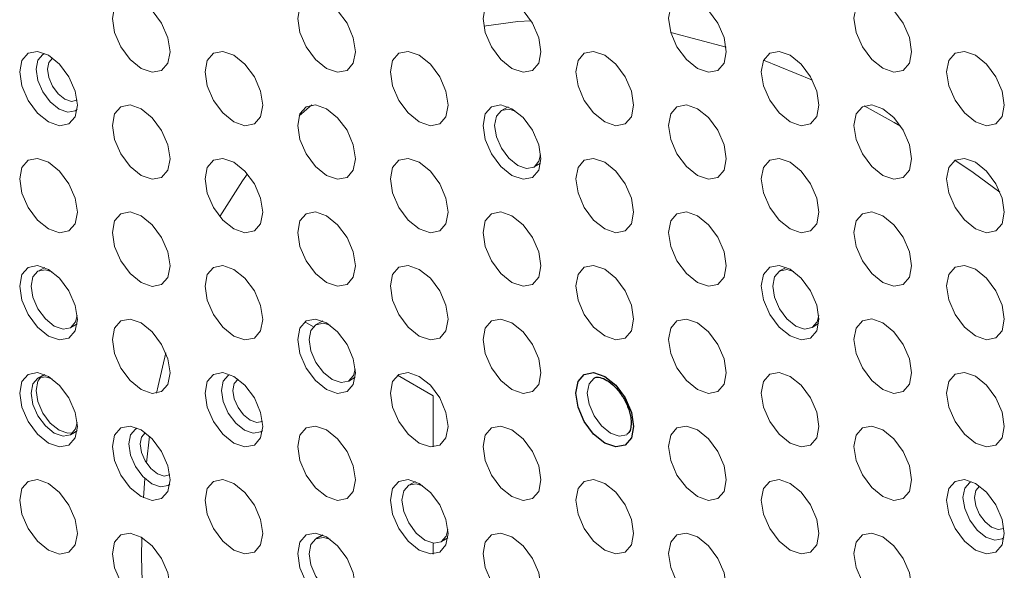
# Paper-space layout '_Isometric' of a CAD drawing. Header units: millimetres. Extents: x -1342 to 1339, y -551 to 2740.
# Tile 18 of 90: x -868 to -838, y 1074 to 1091. Entities that reach past the tile are written whole.
import ezdxf

# ---------------------------------------------------------------- set-up
doc = ezdxf.new("R2010")
doc.units = ezdxf.units.MM

psp = doc.layouts.new('_Isometric')

# ---------------------------------------------------------------- linework, layer by layer
at = {"color": 144, "linetype": 'Continuous', "lineweight": 18}
for p, q in [((-846.64, 1090.417), (-848.325, 1090.864)), ((-844.004, 1089.409), (-845.496, 1090.024)), ((-859.28, 1088.658), (-859.666, 1088.321)), ((-853.289, 1088.601), (-853.489, 1088.491)), ((-852.493, 1086.766), (-852.298, 1086.885)), ((-867.431, 1083.7), (-867.631, 1083.59)), ((-844.803, 1083.702), (-845.004, 1083.592)), ((-866.635, 1081.866), (-866.44, 1081.984)), ((-859.231, 1081.891), (-859.493, 1082.043)), ((-858.945, 1082.068), (-859.146, 1081.958)), ((-844.008, 1081.868), (-843.813, 1081.986)), ((-867.482, 1080.406), (-867.424, 1080.431)), ((-858.15, 1080.233), (-857.955, 1080.352)), ((-855.573, 1079.78), (-856.664, 1080.41)), ((-855.573, 1078.223), (-855.573, 1079.78)), ((-866.439, 1078.725), (-866.49, 1078.688)), ((-864.231, 1078.553), (-864.328, 1077.743)), ((-864.374, 1077.259), (-864.417, 1076.672)), ((-856.117, 1077.169), (-856.317, 1077.059)), ((-855.322, 1075.334), (-855.126, 1075.453)), ((-855.573, 1074.957), (-855.573, 1075.288))]:
    psp.add_line(p, q, dxfattribs=at)
at = {"color": 7, "linetype": 'Continuous', "lineweight": 25}
for p, q in [((-867.482, 1080.406), (-867.631, 1080.324)), ((-866.635, 1078.6), (-866.49, 1078.688)), ((-858.945, 1075.536), (-859.146, 1075.426))]:
    psp.add_line(p, q, dxfattribs=at)
at = {"color": 144, "linetype": 'Continuous', "lineweight": 18, "flags": 128}
for points in [[(-863.604, 1090.281), (-863.671, 1089.931), (-863.862, 1089.711), (-864.147, 1089.655), (-864.485, 1089.773), (-864.822, 1090.045), (-865.107, 1090.43), (-865.298, 1090.87), (-865.365, 1091.298), (-865.298, 1091.649), (-865.107, 1091.869), (-864.822, 1091.924), (-864.485, 1091.807), (-864.147, 1091.535), (-863.862, 1091.149), (-863.671, 1090.709), (-863.604, 1090.281)], [(-857.947, 1090.282), (-858.014, 1089.931), (-858.205, 1089.712), (-858.491, 1089.656), (-858.828, 1089.773), (-859.165, 1090.045), (-859.451, 1090.431), (-859.641, 1090.871), (-859.709, 1091.299), (-859.641, 1091.649), (-859.451, 1091.869), (-859.165, 1091.925), (-858.828, 1091.807), (-858.491, 1091.535), (-858.205, 1091.15), (-858.014, 1090.71), (-857.947, 1090.282)], [(-852.29, 1090.282), (-852.357, 1089.932), (-852.548, 1089.712), (-852.834, 1089.657), (-853.171, 1089.774), (-853.508, 1090.046), (-853.794, 1090.431), (-853.985, 1090.871), (-854.052, 1091.299), (-853.985, 1091.65), (-853.794, 1091.87), (-853.508, 1091.925), (-853.171, 1091.808), (-852.834, 1091.536), (-852.548, 1091.151), (-852.357, 1090.71), (-852.29, 1090.282)], [(-846.633, 1090.283), (-846.7, 1089.932), (-846.891, 1089.713), (-847.177, 1089.657), (-847.514, 1089.774), (-847.851, 1090.046), (-848.137, 1090.432), (-848.328, 1090.872), (-848.395, 1091.3), (-848.328, 1091.65), (-848.137, 1091.87), (-847.851, 1091.926), (-847.514, 1091.809), (-847.177, 1091.537), (-846.891, 1091.151), (-846.7, 1090.711), (-846.633, 1090.283)], [(-840.976, 1090.283), (-841.043, 1089.933), (-841.234, 1089.713), (-841.52, 1089.658), (-841.857, 1089.775), (-842.194, 1090.047), (-842.48, 1090.432), (-842.671, 1090.872), (-842.738, 1091.3), (-842.671, 1091.651), (-842.48, 1091.871), (-842.194, 1091.926), (-841.857, 1091.809), (-841.52, 1091.537), (-841.234, 1091.152), (-841.043, 1090.711), (-840.976, 1090.283)], [(-852.595, 1091.228), (-852.988, 1091.199), (-854.03, 1091.063)], [(-866.432, 1088.648), (-866.499, 1088.297), (-866.69, 1088.078), (-866.976, 1088.022), (-867.313, 1088.139), (-867.65, 1088.411), (-867.936, 1088.797), (-868.127, 1089.237), (-868.194, 1089.665), (-868.127, 1090.015), (-867.936, 1090.235), (-867.65, 1090.291), (-867.313, 1090.174), (-866.976, 1089.902), (-866.69, 1089.516), (-866.499, 1089.076), (-866.432, 1088.648)], [(-867.693, 1089.747), (-867.64, 1090.026), (-867.488, 1090.201), (-867.438, 1090.225)], [(-867.188, 1090.086), (-867.189, 1090.085), (-867.303, 1089.954), (-867.343, 1089.745), (-867.303, 1089.49), (-867.189, 1089.228), (-867.019, 1088.998), (-866.818, 1088.836), (-866.617, 1088.766), (-866.447, 1088.8), (-866.445, 1088.801)], [(-860.775, 1088.649), (-860.842, 1088.298), (-861.033, 1088.078), (-861.319, 1088.023), (-861.656, 1088.14), (-861.993, 1088.412), (-862.279, 1088.797), (-862.47, 1089.238), (-862.537, 1089.665), (-862.47, 1090.016), (-862.279, 1090.236), (-861.993, 1090.291), (-861.656, 1090.174), (-861.319, 1089.902), (-861.033, 1089.517), (-860.842, 1089.076), (-860.775, 1088.649)], [(-855.118, 1088.649), (-855.186, 1088.298), (-855.376, 1088.079), (-855.662, 1088.023), (-855.999, 1088.14), (-856.336, 1088.412), (-856.622, 1088.798), (-856.813, 1089.238), (-856.88, 1089.666), (-856.813, 1090.017), (-856.622, 1090.236), (-856.336, 1090.292), (-855.999, 1090.175), (-855.662, 1089.903), (-855.376, 1089.517), (-855.186, 1089.077), (-855.118, 1088.649)], [(-849.462, 1088.65), (-849.529, 1088.299), (-849.72, 1088.079), (-850.005, 1088.024), (-850.342, 1088.141), (-850.68, 1088.413), (-850.965, 1088.798), (-851.156, 1089.239), (-851.223, 1089.667), (-851.156, 1090.017), (-850.965, 1090.237), (-850.68, 1090.292), (-850.342, 1090.175), (-850.005, 1089.903), (-849.72, 1089.518), (-849.529, 1089.078), (-849.462, 1088.65)], [(-843.805, 1088.65), (-843.872, 1088.3), (-844.063, 1088.08), (-844.349, 1088.024), (-844.686, 1088.141), (-845.023, 1088.413), (-845.308, 1088.799), (-845.499, 1089.239), (-845.566, 1089.667), (-845.499, 1090.018), (-845.308, 1090.237), (-845.023, 1090.293), (-844.686, 1090.176), (-844.349, 1089.904), (-844.063, 1089.518), (-843.872, 1089.078), (-843.805, 1088.65)], [(-838.148, 1088.651), (-838.215, 1088.3), (-838.406, 1088.08), (-838.692, 1088.025), (-839.029, 1088.142), (-839.366, 1088.414), (-839.652, 1088.799), (-839.843, 1089.24), (-839.91, 1089.668), (-839.843, 1090.018), (-839.652, 1090.238), (-839.366, 1090.293), (-839.029, 1090.176), (-838.692, 1089.904), (-838.406, 1089.519), (-838.215, 1089.079), (-838.148, 1088.651)], [(-866.443, 1088.521), (-866.496, 1088.483), (-866.723, 1088.439), (-866.992, 1088.532), (-867.26, 1088.749), (-867.488, 1089.055), (-867.64, 1089.406), (-867.693, 1089.747)], [(-863.604, 1087.015), (-863.671, 1086.665), (-863.862, 1086.445), (-864.147, 1086.389), (-864.485, 1086.507), (-864.822, 1086.779), (-865.107, 1087.164), (-865.298, 1087.604), (-865.365, 1088.032), (-865.298, 1088.383), (-865.107, 1088.602), (-864.822, 1088.658), (-864.485, 1088.541), (-864.147, 1088.269), (-863.862, 1087.883), (-863.671, 1087.443), (-863.604, 1087.015)], [(-857.947, 1087.016), (-858.014, 1086.665), (-858.205, 1086.445), (-858.491, 1086.39), (-858.828, 1086.507), (-859.165, 1086.779), (-859.451, 1087.165), (-859.641, 1087.605), (-859.709, 1088.033), (-859.641, 1088.383), (-859.451, 1088.603), (-859.165, 1088.658), (-858.828, 1088.541), (-858.491, 1088.269), (-858.205, 1087.884), (-858.014, 1087.444), (-857.947, 1087.016)], [(-852.29, 1087.016), (-852.357, 1086.666), (-852.548, 1086.446), (-852.834, 1086.39), (-853.171, 1086.508), (-853.508, 1086.78), (-853.794, 1087.165), (-853.985, 1087.605), (-854.052, 1088.033), (-853.985, 1088.384), (-853.794, 1088.603), (-853.508, 1088.659), (-853.171, 1088.542), (-852.834, 1088.27), (-852.548, 1087.884), (-852.357, 1087.444), (-852.29, 1087.016)], [(-846.633, 1087.017), (-846.7, 1086.666), (-846.891, 1086.446), (-847.177, 1086.391), (-847.514, 1086.508), (-847.851, 1086.78), (-848.137, 1087.166), (-848.328, 1087.606), (-848.395, 1088.034), (-848.328, 1088.384), (-848.137, 1088.604), (-847.851, 1088.66), (-847.514, 1088.542), (-847.177, 1088.27), (-846.891, 1087.885), (-846.7, 1087.445), (-846.633, 1087.017)], [(-840.976, 1087.017), (-841.043, 1086.667), (-841.234, 1086.447), (-841.52, 1086.391), (-841.857, 1086.509), (-842.194, 1086.781), (-842.48, 1087.166), (-842.671, 1087.606), (-842.738, 1088.034), (-842.671, 1088.385), (-842.48, 1088.605), (-842.194, 1088.66), (-841.857, 1088.543), (-841.52, 1088.271), (-841.234, 1087.885), (-841.043, 1087.445), (-840.976, 1087.017)], [(-841.314, 1088.012), (-841.504, 1088.123), (-842.422, 1088.632)], [(-853.06, 1088.471), (-853.267, 1088.532), (-853.495, 1088.487), (-853.648, 1088.312), (-853.701, 1088.031), (-853.648, 1087.689), (-853.495, 1087.337), (-853.267, 1087.029), (-852.997, 1086.812), (-852.728, 1086.718), (-852.499, 1086.763), (-852.347, 1086.938), (-852.297, 1087.133)], [(-866.432, 1085.382), (-866.499, 1085.031), (-866.69, 1084.812), (-866.976, 1084.756), (-867.313, 1084.873), (-867.65, 1085.145), (-867.936, 1085.531), (-868.127, 1085.971), (-868.194, 1086.399), (-868.127, 1086.749), (-867.936, 1086.969), (-867.65, 1087.025), (-867.313, 1086.907), (-866.976, 1086.635), (-866.69, 1086.25), (-866.499, 1085.81), (-866.432, 1085.382)], [(-860.775, 1085.382), (-860.842, 1085.032), (-861.033, 1084.812), (-861.319, 1084.757), (-861.656, 1084.874), (-861.993, 1085.146), (-862.279, 1085.531), (-862.47, 1085.971), (-862.537, 1086.399), (-862.47, 1086.75), (-862.279, 1086.97), (-861.993, 1087.025), (-861.656, 1086.908), (-861.319, 1086.636), (-861.033, 1086.251), (-860.842, 1085.81), (-860.775, 1085.382)], [(-855.118, 1085.383), (-855.186, 1085.032), (-855.376, 1084.813), (-855.662, 1084.757), (-855.999, 1084.874), (-856.336, 1085.146), (-856.622, 1085.532), (-856.813, 1085.972), (-856.88, 1086.4), (-856.813, 1086.75), (-856.622, 1086.97), (-856.336, 1087.026), (-855.999, 1086.909), (-855.662, 1086.636), (-855.376, 1086.251), (-855.186, 1085.811), (-855.118, 1085.383)], [(-849.462, 1085.383), (-849.529, 1085.033), (-849.72, 1084.813), (-850.005, 1084.758), (-850.342, 1084.875), (-850.68, 1085.147), (-850.965, 1085.532), (-851.156, 1085.972), (-851.223, 1086.4), (-851.156, 1086.751), (-850.965, 1086.971), (-850.68, 1087.026), (-850.342, 1086.909), (-850.005, 1086.637), (-849.72, 1086.252), (-849.529, 1085.811), (-849.462, 1085.383)], [(-843.805, 1085.384), (-843.872, 1085.033), (-844.063, 1084.814), (-844.349, 1084.758), (-844.686, 1084.875), (-845.023, 1085.147), (-845.308, 1085.533), (-845.499, 1085.973), (-845.566, 1086.401), (-845.499, 1086.751), (-845.308, 1086.971), (-845.023, 1087.027), (-844.686, 1086.91), (-844.349, 1086.638), (-844.063, 1086.252), (-843.872, 1085.812), (-843.805, 1085.384)], [(-838.148, 1085.384), (-838.215, 1085.034), (-838.406, 1084.814), (-838.692, 1084.759), (-839.029, 1084.876), (-839.366, 1085.148), (-839.652, 1085.533), (-839.843, 1085.973), (-839.91, 1086.401), (-839.843, 1086.752), (-839.652, 1086.972), (-839.366, 1087.027), (-839.029, 1086.91), (-838.692, 1086.638), (-838.406, 1086.253), (-838.215, 1085.812), (-838.148, 1085.384)], [(-838.282, 1086.001), (-839.103, 1086.592), (-839.655, 1086.97)], [(-861.245, 1086.553), (-861.395, 1086.344), (-862.087, 1085.252)], [(-863.604, 1083.749), (-863.671, 1083.398), (-863.862, 1083.179), (-864.147, 1083.123), (-864.485, 1083.24), (-864.822, 1083.512), (-865.107, 1083.898), (-865.298, 1084.338), (-865.365, 1084.766), (-865.298, 1085.117), (-865.107, 1085.336), (-864.822, 1085.392), (-864.485, 1085.275), (-864.147, 1085.003), (-863.862, 1084.617), (-863.671, 1084.177), (-863.604, 1083.749)], [(-857.947, 1083.75), (-858.014, 1083.399), (-858.205, 1083.179), (-858.491, 1083.124), (-858.828, 1083.241), (-859.165, 1083.513), (-859.451, 1083.898), (-859.641, 1084.339), (-859.709, 1084.767), (-859.641, 1085.117), (-859.451, 1085.337), (-859.165, 1085.392), (-858.828, 1085.275), (-858.491, 1085.003), (-858.205, 1084.618), (-858.014, 1084.177), (-857.947, 1083.75)], [(-852.29, 1083.75), (-852.357, 1083.4), (-852.548, 1083.18), (-852.834, 1083.124), (-853.171, 1083.241), (-853.508, 1083.513), (-853.794, 1083.899), (-853.985, 1084.339), (-854.052, 1084.767), (-853.985, 1085.118), (-853.794, 1085.337), (-853.508, 1085.393), (-853.171, 1085.276), (-852.834, 1085.004), (-852.548, 1084.618), (-852.357, 1084.178), (-852.29, 1083.75)], [(-846.633, 1083.751), (-846.7, 1083.4), (-846.891, 1083.18), (-847.177, 1083.125), (-847.514, 1083.242), (-847.851, 1083.514), (-848.137, 1083.899), (-848.328, 1084.34), (-848.395, 1084.768), (-848.328, 1085.118), (-848.137, 1085.338), (-847.851, 1085.393), (-847.514, 1085.276), (-847.177, 1085.004), (-846.891, 1084.619), (-846.7, 1084.179), (-846.633, 1083.751)], [(-840.976, 1083.751), (-841.043, 1083.401), (-841.234, 1083.181), (-841.52, 1083.125), (-841.857, 1083.242), (-842.194, 1083.514), (-842.48, 1083.9), (-842.671, 1084.34), (-842.738, 1084.768), (-842.671, 1085.119), (-842.48, 1085.338), (-842.194, 1085.394), (-841.857, 1085.277), (-841.52, 1085.005), (-841.234, 1084.619), (-841.043, 1084.179), (-840.976, 1083.751)], [(-866.432, 1082.116), (-866.499, 1081.765), (-866.69, 1081.545), (-866.976, 1081.49), (-867.313, 1081.607), (-867.65, 1081.879), (-867.936, 1082.264), (-868.127, 1082.705), (-868.194, 1083.133), (-868.127, 1083.483), (-867.936, 1083.703), (-867.65, 1083.758), (-867.313, 1083.641), (-866.976, 1083.369), (-866.69, 1082.984), (-866.499, 1082.544), (-866.432, 1082.116)], [(-860.775, 1082.116), (-860.842, 1081.766), (-861.033, 1081.546), (-861.319, 1081.49), (-861.656, 1081.608), (-861.993, 1081.88), (-862.279, 1082.265), (-862.47, 1082.705), (-862.537, 1083.133), (-862.47, 1083.484), (-862.279, 1083.703), (-861.993, 1083.759), (-861.656, 1083.642), (-861.319, 1083.37), (-861.033, 1082.984), (-860.842, 1082.544), (-860.775, 1082.116)], [(-855.118, 1082.117), (-855.186, 1081.766), (-855.376, 1081.546), (-855.662, 1081.491), (-855.999, 1081.608), (-856.336, 1081.88), (-856.622, 1082.266), (-856.813, 1082.706), (-856.88, 1083.134), (-856.813, 1083.484), (-856.622, 1083.704), (-856.336, 1083.76), (-855.999, 1083.642), (-855.662, 1083.37), (-855.376, 1082.985), (-855.186, 1082.545), (-855.118, 1082.117)], [(-849.462, 1082.117), (-849.529, 1081.767), (-849.72, 1081.547), (-850.005, 1081.491), (-850.342, 1081.609), (-850.68, 1081.881), (-850.965, 1082.266), (-851.156, 1082.706), (-851.223, 1083.134), (-851.156, 1083.485), (-850.965, 1083.705), (-850.68, 1083.76), (-850.342, 1083.643), (-850.005, 1083.371), (-849.72, 1082.985), (-849.529, 1082.545), (-849.462, 1082.117)], [(-843.805, 1082.118), (-843.872, 1081.767), (-844.063, 1081.547), (-844.349, 1081.492), (-844.686, 1081.609), (-845.023, 1081.881), (-845.308, 1082.267), (-845.499, 1082.707), (-845.566, 1083.135), (-845.499, 1083.485), (-845.308, 1083.705), (-845.023, 1083.761), (-844.686, 1083.643), (-844.349, 1083.371), (-844.063, 1082.986), (-843.872, 1082.546), (-843.805, 1082.118)], [(-838.148, 1082.118), (-838.215, 1081.768), (-838.406, 1081.548), (-838.692, 1081.492), (-839.029, 1081.61), (-839.366, 1081.882), (-839.652, 1082.267), (-839.843, 1082.707), (-839.91, 1083.135), (-839.843, 1083.486), (-839.652, 1083.706), (-839.366, 1083.761), (-839.029, 1083.644), (-838.692, 1083.372), (-838.406, 1082.986), (-838.215, 1082.546), (-838.148, 1082.118)], [(-867.202, 1083.57), (-867.409, 1083.631), (-867.637, 1083.587), (-867.79, 1083.411), (-867.843, 1083.131), (-867.79, 1082.789), (-867.637, 1082.437), (-867.409, 1082.129), (-867.139, 1081.911), (-866.87, 1081.818), (-866.641, 1081.862), (-866.489, 1082.038), (-866.439, 1082.232)], [(-844.574, 1083.572), (-844.781, 1083.633), (-845.01, 1083.589), (-845.162, 1083.413), (-845.216, 1083.133), (-845.162, 1082.791), (-845.01, 1082.439), (-844.781, 1082.131), (-844.512, 1081.913), (-844.242, 1081.82), (-844.014, 1081.864), (-843.861, 1082.04), (-843.812, 1082.234)], [(-863.604, 1080.483), (-863.671, 1080.132), (-863.862, 1079.913), (-864.147, 1079.857), (-864.485, 1079.974), (-864.822, 1080.246), (-865.107, 1080.632), (-865.298, 1081.072), (-865.365, 1081.5), (-865.298, 1081.85), (-865.107, 1082.07), (-864.822, 1082.126), (-864.485, 1082.008), (-864.147, 1081.736), (-863.862, 1081.351), (-863.671, 1080.911), (-863.604, 1080.483)], [(-857.947, 1080.483), (-858.014, 1080.133), (-858.205, 1079.913), (-858.491, 1079.858), (-858.828, 1079.975), (-859.165, 1080.247), (-859.451, 1080.632), (-859.641, 1081.072), (-859.709, 1081.5), (-859.641, 1081.851), (-859.451, 1082.071), (-859.165, 1082.126), (-858.828, 1082.009), (-858.491, 1081.737), (-858.205, 1081.352), (-858.014, 1080.911), (-857.947, 1080.483)], [(-858.717, 1081.938), (-858.923, 1081.999), (-859.152, 1081.954), (-859.305, 1081.779), (-859.358, 1081.499), (-859.305, 1081.156), (-859.152, 1080.805), (-858.923, 1080.497), (-858.654, 1080.279), (-858.385, 1080.185), (-858.156, 1080.23), (-858.004, 1080.405), (-857.954, 1080.6)], [(-852.29, 1080.484), (-852.357, 1080.133), (-852.548, 1079.914), (-852.834, 1079.858), (-853.171, 1079.975), (-853.508, 1080.247), (-853.794, 1080.633), (-853.985, 1081.073), (-854.052, 1081.501), (-853.985, 1081.851), (-853.794, 1082.071), (-853.508, 1082.127), (-853.171, 1082.01), (-852.834, 1081.738), (-852.548, 1081.352), (-852.357, 1080.912), (-852.29, 1080.484)], [(-846.633, 1080.484), (-846.7, 1080.134), (-846.891, 1079.914), (-847.177, 1079.859), (-847.514, 1079.976), (-847.851, 1080.248), (-848.137, 1080.633), (-848.328, 1081.073), (-848.395, 1081.501), (-848.328, 1081.852), (-848.137, 1082.072), (-847.851, 1082.127), (-847.514, 1082.01), (-847.177, 1081.738), (-846.891, 1081.353), (-846.7, 1080.912), (-846.633, 1080.484)], [(-840.976, 1080.485), (-841.043, 1080.134), (-841.234, 1079.915), (-841.52, 1079.859), (-841.857, 1079.976), (-842.194, 1080.248), (-842.48, 1080.634), (-842.671, 1081.074), (-842.738, 1081.502), (-842.671, 1081.852), (-842.48, 1082.072), (-842.194, 1082.128), (-841.857, 1082.011), (-841.52, 1081.739), (-841.234, 1081.353), (-841.043, 1080.913), (-840.976, 1080.485)], [(-863.736, 1081.096), (-863.97, 1080.084), (-864.015, 1079.86)], [(-866.432, 1078.849), (-866.499, 1078.499), (-866.69, 1078.279), (-866.976, 1078.224), (-867.313, 1078.341), (-867.65, 1078.613), (-867.936, 1078.998), (-868.127, 1079.439), (-868.194, 1079.866), (-868.127, 1080.217), (-867.936, 1080.437), (-867.65, 1080.492), (-867.313, 1080.375), (-866.976, 1080.103), (-866.69, 1079.718), (-866.499, 1079.277), (-866.432, 1078.849)], [(-860.775, 1078.85), (-860.842, 1078.499), (-861.033, 1078.28), (-861.319, 1078.224), (-861.656, 1078.341), (-861.993, 1078.613), (-862.279, 1078.999), (-862.47, 1079.439), (-862.537, 1079.867), (-862.47, 1080.218), (-862.279, 1080.437), (-861.993, 1080.493), (-861.656, 1080.376), (-861.319, 1080.104), (-861.033, 1079.718), (-860.842, 1079.278), (-860.775, 1078.85)], [(-855.118, 1078.851), (-855.186, 1078.5), (-855.376, 1078.28), (-855.662, 1078.225), (-855.999, 1078.342), (-856.336, 1078.614), (-856.622, 1078.999), (-856.813, 1079.44), (-856.88, 1079.868), (-856.813, 1080.218), (-856.622, 1080.438), (-856.336, 1080.493), (-855.999, 1080.376), (-855.662, 1080.104), (-855.376, 1079.719), (-855.186, 1079.278), (-855.118, 1078.851)], [(-843.805, 1078.852), (-843.872, 1078.501), (-844.063, 1078.281), (-844.349, 1078.226), (-844.686, 1078.343), (-845.023, 1078.615), (-845.308, 1079), (-845.499, 1079.441), (-845.566, 1079.869), (-845.499, 1080.219), (-845.308, 1080.439), (-845.023, 1080.494), (-844.686, 1080.377), (-844.349, 1080.105), (-844.063, 1079.72), (-843.872, 1079.28), (-843.805, 1078.852)], [(-838.148, 1078.852), (-838.215, 1078.502), (-838.406, 1078.282), (-838.692, 1078.226), (-839.029, 1078.343), (-839.366, 1078.615), (-839.652, 1079.001), (-839.843, 1079.441), (-839.91, 1079.869), (-839.843, 1080.22), (-839.652, 1080.439), (-839.366, 1080.495), (-839.029, 1080.378), (-838.692, 1080.106), (-838.406, 1079.72), (-838.215, 1079.28), (-838.148, 1078.852)], [(-867.202, 1080.304), (-867.409, 1080.365), (-867.637, 1080.321), (-867.79, 1080.145), (-867.843, 1079.865), (-867.79, 1079.523), (-867.637, 1079.171), (-867.409, 1078.863), (-867.139, 1078.645), (-866.87, 1078.552), (-866.641, 1078.596), (-866.489, 1078.772), (-866.439, 1078.966)], [(-867.693, 1079.948), (-867.64, 1080.228), (-867.553, 1080.353)], [(-862.036, 1079.949), (-861.983, 1080.228), (-861.831, 1080.403), (-861.781, 1080.427)], [(-861.531, 1080.288), (-861.532, 1080.287), (-861.646, 1080.156), (-861.686, 1079.947), (-861.646, 1079.692), (-861.532, 1079.43), (-861.362, 1079.2), (-861.161, 1079.038), (-860.96, 1078.968), (-860.79, 1079.002), (-860.788, 1079.003)], [(-850.664, 1080.324), (-850.667, 1080.322), (-850.819, 1080.146), (-850.873, 1079.866), (-850.819, 1079.524), (-850.667, 1079.172), (-850.438, 1078.864), (-850.169, 1078.647), (-849.899, 1078.553), (-849.671, 1078.598), (-849.662, 1078.603)], [(-866.568, 1078.653), (-866.723, 1078.64), (-866.992, 1078.733), (-867.26, 1078.95), (-867.488, 1079.257), (-867.64, 1079.608), (-867.693, 1079.948)], [(-860.786, 1078.723), (-860.839, 1078.685), (-861.066, 1078.641), (-861.335, 1078.734), (-861.603, 1078.951), (-861.831, 1079.258), (-861.983, 1079.608), (-862.036, 1079.949)], [(-863.604, 1077.217), (-863.671, 1076.866), (-863.862, 1076.646), (-864.147, 1076.591), (-864.485, 1076.708), (-864.822, 1076.98), (-865.107, 1077.365), (-865.298, 1077.806), (-865.365, 1078.234), (-865.298, 1078.584), (-865.107, 1078.804), (-864.822, 1078.859), (-864.485, 1078.742), (-864.147, 1078.47), (-863.862, 1078.085), (-863.671, 1077.645), (-863.604, 1077.217)], [(-864.865, 1078.316), (-864.811, 1078.595), (-864.659, 1078.77), (-864.609, 1078.793)], [(-864.355, 1078.657), (-864.361, 1078.654), (-864.474, 1078.523), (-864.514, 1078.314), (-864.474, 1078.059), (-864.361, 1077.797), (-864.19, 1077.567), (-863.99, 1077.405), (-863.789, 1077.335), (-863.619, 1077.368), (-863.613, 1077.371)], [(-857.947, 1077.217), (-858.014, 1076.867), (-858.205, 1076.647), (-858.491, 1076.591), (-858.828, 1076.709), (-859.165, 1076.981), (-859.451, 1077.366), (-859.641, 1077.806), (-859.709, 1078.234), (-859.641, 1078.585), (-859.451, 1078.804), (-859.165, 1078.86), (-858.828, 1078.743), (-858.491, 1078.471), (-858.205, 1078.085), (-858.014, 1077.645), (-857.947, 1077.217)], [(-852.29, 1077.218), (-852.357, 1076.867), (-852.548, 1076.647), (-852.834, 1076.592), (-853.171, 1076.709), (-853.508, 1076.981), (-853.794, 1077.367), (-853.985, 1077.807), (-854.052, 1078.235), (-853.985, 1078.585), (-853.794, 1078.805), (-853.508, 1078.861), (-853.171, 1078.743), (-852.834, 1078.471), (-852.548, 1078.086), (-852.357, 1077.646), (-852.29, 1077.218)], [(-846.633, 1077.218), (-846.7, 1076.868), (-846.891, 1076.648), (-847.177, 1076.592), (-847.514, 1076.71), (-847.851, 1076.982), (-848.137, 1077.367), (-848.328, 1077.807), (-848.395, 1078.235), (-848.328, 1078.586), (-848.137, 1078.806), (-847.851, 1078.861), (-847.514, 1078.744), (-847.177, 1078.472), (-846.891, 1078.086), (-846.7, 1077.646), (-846.633, 1077.218)], [(-840.976, 1077.219), (-841.043, 1076.868), (-841.234, 1076.648), (-841.52, 1076.593), (-841.857, 1076.71), (-842.194, 1076.982), (-842.48, 1077.368), (-842.671, 1077.808), (-842.738, 1078.236), (-842.671, 1078.586), (-842.48, 1078.806), (-842.194, 1078.862), (-841.857, 1078.744), (-841.52, 1078.472), (-841.234, 1078.087), (-841.043, 1077.647), (-840.976, 1077.219)], [(-863.614, 1077.089), (-863.667, 1077.051), (-863.895, 1077.007), (-864.163, 1077.101), (-864.432, 1077.317), (-864.659, 1077.624), (-864.811, 1077.975), (-864.865, 1078.316)], [(-866.432, 1075.583), (-866.499, 1075.233), (-866.69, 1075.013), (-866.976, 1074.957), (-867.313, 1075.075), (-867.65, 1075.347), (-867.936, 1075.732), (-868.127, 1076.172), (-868.194, 1076.6), (-868.127, 1076.951), (-867.936, 1077.171), (-867.65, 1077.226), (-867.313, 1077.109), (-866.976, 1076.837), (-866.69, 1076.451), (-866.499, 1076.011), (-866.432, 1075.583)], [(-860.775, 1075.584), (-860.842, 1075.233), (-861.033, 1075.014), (-861.319, 1074.958), (-861.656, 1075.075), (-861.993, 1075.347), (-862.279, 1075.733), (-862.47, 1076.173), (-862.537, 1076.601), (-862.47, 1076.951), (-862.279, 1077.171), (-861.993, 1077.227), (-861.656, 1077.109), (-861.319, 1076.837), (-861.033, 1076.452), (-860.842, 1076.012), (-860.775, 1075.584)], [(-855.118, 1075.584), (-855.186, 1075.234), (-855.376, 1075.014), (-855.662, 1074.959), (-855.999, 1075.076), (-856.336, 1075.348), (-856.622, 1075.733), (-856.813, 1076.173), (-856.88, 1076.601), (-856.813, 1076.952), (-856.622, 1077.172), (-856.336, 1077.227), (-855.999, 1077.11), (-855.662, 1076.838), (-855.376, 1076.453), (-855.186, 1076.012), (-855.118, 1075.584)], [(-849.462, 1075.585), (-849.529, 1075.234), (-849.72, 1075.015), (-850.005, 1074.959), (-850.342, 1075.076), (-850.68, 1075.348), (-850.965, 1075.734), (-851.156, 1076.174), (-851.223, 1076.602), (-851.156, 1076.952), (-850.965, 1077.172), (-850.68, 1077.228), (-850.342, 1077.111), (-850.005, 1076.839), (-849.72, 1076.453), (-849.529, 1076.013), (-849.462, 1075.585)], [(-843.805, 1075.585), (-843.872, 1075.235), (-844.063, 1075.015), (-844.349, 1074.96), (-844.686, 1075.077), (-845.023, 1075.349), (-845.308, 1075.734), (-845.499, 1076.174), (-845.566, 1076.602), (-845.499, 1076.953), (-845.308, 1077.173), (-845.023, 1077.228), (-844.686, 1077.111), (-844.349, 1076.839), (-844.063, 1076.454), (-843.872, 1076.013), (-843.805, 1075.585)], [(-838.148, 1075.586), (-838.215, 1075.235), (-838.406, 1075.016), (-838.692, 1074.96), (-839.029, 1075.077), (-839.366, 1075.349), (-839.652, 1075.735), (-839.843, 1076.175), (-839.91, 1076.603), (-839.843, 1076.953), (-839.652, 1077.173), (-839.366, 1077.229), (-839.029, 1077.112), (-838.692, 1076.84), (-838.406, 1076.454), (-838.215, 1076.014), (-838.148, 1075.586)], [(-839.409, 1076.685), (-839.356, 1076.964), (-839.203, 1077.139), (-839.153, 1077.163)], [(-855.888, 1077.039), (-856.095, 1077.1), (-856.323, 1077.055), (-856.476, 1076.88), (-856.53, 1076.6), (-856.476, 1076.258), (-856.323, 1075.906), (-856.095, 1075.598), (-855.826, 1075.38), (-855.556, 1075.286), (-855.328, 1075.331), (-855.175, 1075.506), (-855.126, 1075.701)], [(-838.904, 1077.024), (-838.905, 1077.023), (-839.019, 1076.892), (-839.059, 1076.683), (-839.019, 1076.428), (-838.905, 1076.166), (-838.735, 1075.936), (-838.534, 1075.774), (-838.333, 1075.704), (-838.163, 1075.738), (-838.161, 1075.739)], [(-838.158, 1075.459), (-838.211, 1075.421), (-838.439, 1075.377), (-838.707, 1075.47), (-838.976, 1075.687), (-839.203, 1075.993), (-839.356, 1076.344), (-839.409, 1076.685)], [(-863.604, 1073.951), (-863.671, 1073.6), (-863.862, 1073.38), (-864.147, 1073.325), (-864.485, 1073.442), (-864.822, 1073.714), (-865.107, 1074.099), (-865.298, 1074.54), (-865.365, 1074.967), (-865.298, 1075.318), (-865.107, 1075.538), (-864.822, 1075.593), (-864.485, 1075.476), (-864.147, 1075.204), (-863.862, 1074.819), (-863.671, 1074.378), (-863.604, 1073.951)], [(-864.466, 1075.465), (-864.472, 1074.859), (-864.439, 1073.417)], [(-857.947, 1073.951), (-858.014, 1073.6), (-858.205, 1073.381), (-858.491, 1073.325), (-858.828, 1073.442), (-859.165, 1073.714), (-859.451, 1074.1), (-859.641, 1074.54), (-859.709, 1074.968), (-859.641, 1075.319), (-859.451, 1075.538), (-859.165, 1075.594), (-858.828, 1075.477), (-858.491, 1075.205), (-858.205, 1074.819), (-858.014, 1074.379), (-857.947, 1073.951)], [(-858.717, 1075.406), (-858.923, 1075.466), (-859.152, 1075.422), (-859.305, 1075.246), (-859.358, 1074.966), (-859.305, 1074.624), (-859.152, 1074.272), (-858.923, 1073.964), (-858.654, 1073.747), (-858.385, 1073.653), (-858.156, 1073.697), (-858.004, 1073.873), (-857.954, 1074.067)], [(-852.29, 1073.952), (-852.357, 1073.601), (-852.548, 1073.381), (-852.834, 1073.326), (-853.171, 1073.443), (-853.508, 1073.715), (-853.794, 1074.1), (-853.985, 1074.541), (-854.052, 1074.969), (-853.985, 1075.319), (-853.794, 1075.539), (-853.508, 1075.594), (-853.171, 1075.477), (-852.834, 1075.205), (-852.548, 1074.82), (-852.357, 1074.38), (-852.29, 1073.952)], [(-846.633, 1073.952), (-846.7, 1073.602), (-846.891, 1073.382), (-847.177, 1073.326), (-847.514, 1073.443), (-847.851, 1073.715), (-848.137, 1074.101), (-848.328, 1074.541), (-848.395, 1074.969), (-848.328, 1075.32), (-848.137, 1075.539), (-847.851, 1075.595), (-847.514, 1075.478), (-847.177, 1075.206), (-846.891, 1074.82), (-846.7, 1074.38), (-846.633, 1073.952)], [(-840.976, 1073.953), (-841.043, 1073.602), (-841.234, 1073.382), (-841.52, 1073.327), (-841.857, 1073.444), (-842.194, 1073.716), (-842.48, 1074.101), (-842.671, 1074.542), (-842.738, 1074.97), (-842.671, 1075.32), (-842.48, 1075.54), (-842.194, 1075.595), (-841.857, 1075.478), (-841.52, 1075.206), (-841.234, 1074.821), (-841.043, 1074.381), (-840.976, 1073.953)]]:
    psp.add_lwpolyline(points, dxfattribs=at)
at = {"color": 7, "linetype": 'Continuous', "lineweight": 25, "flags": 128}
psp.add_lwpolyline([(-849.462, 1078.851), (-849.529, 1078.501), (-849.72, 1078.281), (-850.005, 1078.225), (-850.342, 1078.342), (-850.68, 1078.614), (-850.965, 1079), (-851.156, 1079.44), (-851.223, 1079.868), (-851.156, 1080.219), (-850.965, 1080.438), (-850.68, 1080.494), (-850.342, 1080.377), (-850.005, 1080.105), (-849.72, 1079.719), (-849.529, 1079.279), (-849.462, 1078.851)], dxfattribs=at)
at = {"color": 7, "linetype": 'Continuous', "lineweight": 25}
for points, knots in [([(-850.66, 1080.318), (-850.652, 1080.325), (-850.615, 1080.357), (-850.503, 1080.356), (-850.276, 1080.269), (-850.034, 1080.077), (-849.804, 1079.793), (-849.629, 1079.455), (-849.545, 1079.159), (-849.537, 1079.007), (-849.535, 1078.953)], [0, 0, 0, 0, 0.043075, 0.199558, 0.33368, 0.475174, 0.620289, 0.769412, 0.918571, 1, 1, 1, 1]), ([(-849.535, 1078.953), (-849.54, 1078.89), (-849.55, 1078.747), (-849.608, 1078.638), (-849.652, 1078.618), (-849.668, 1078.61)], [0, 0, 0, 0, 0.3354883, 0.7605726, 1, 1, 1, 1])]:
    psp.add_open_spline(points, degree=3, knots=knots, dxfattribs=at)

doc.saveas('drawing.dxf')
